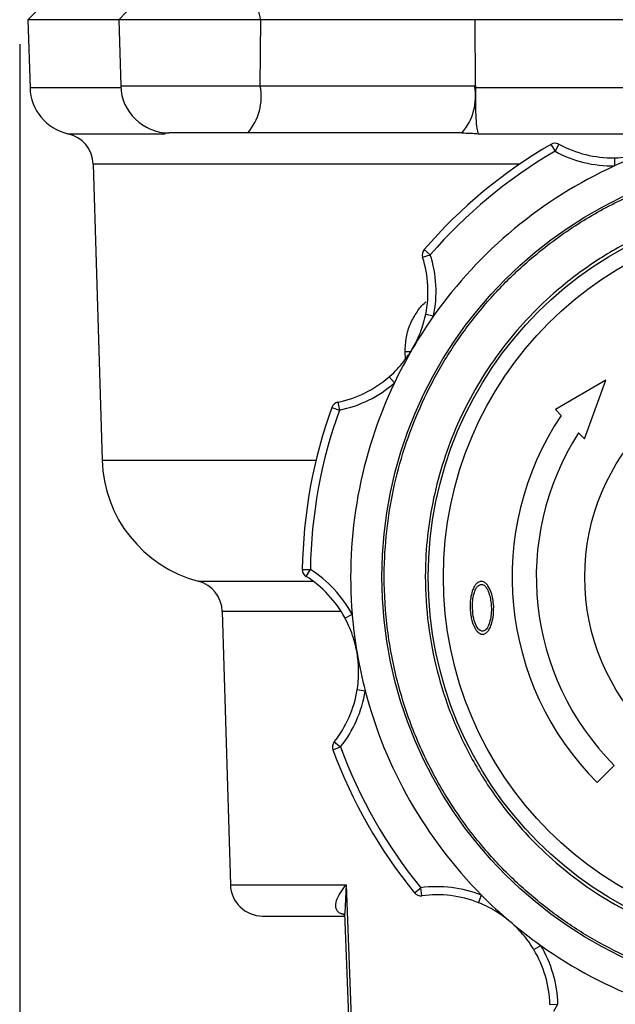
# Model space of a CAD drawing. Header units: millimetres. Extents: x 30 to 405, y 11 to 273.
# Tile 21 of 25: x 245 to 264, y 182 to 212. Entities that reach past the tile are written whole.
import ezdxf

# ---------------------------------------------------------------- set-up
doc = ezdxf.new("R2010")
doc.units = ezdxf.units.MM
doc.layers.add('10', color=7, linetype='Continuous')
doc.styles.add('SLDTEXTSTYLE0', font='TXT', dxfattribs={"width": 0.7})
doc.dimstyles.new('SLDDIMSTYLE0', dxfattribs={"dimtxt": 8, "dimasz": 2.3, "dimexe": 0, "dimexo": 0.0625, "dimgap": 2, "dimtad": 1, "dimdec": 3, "dimlfac": 2, "dimrnd": 1e-09, "dimzin": 12, "dimdsep": 46, "dimtxsty": 'SLDTEXTSTYLE0', "dimsah": 1, "dimcen": 0.09, "dimadec": 0, "dimazin": 3, "dimtfac": 1, "dimtdec": 3, "dimtofl": 0, "dimtmove": 0, "dimatfit": 3, "dimfxl": 1, "dimfrac": 2, "dimtolj": 1, "dimtzin": 12, "dimarcsym": 0})

# ---------------------------------------------------------------- blocks, each defined once
blk = doc.blocks.new('_D_12')
at = {"layer": '10', "transparency": 16777216}
for p, q in [((245.185, 211.361), (245.185, 164.05)), ((317.323, 197.423), (317.323, 164.05)), ((317.323, 165.05), (245.185, 165.05))]:
    blk.add_line(p, q, dxfattribs=at)
for points in [[(245.185, 165.05), (247.485, 164.65), (247.485, 165.45)], [(317.323, 165.05), (315.023, 165.45), (315.023, 164.65)]]:
    blk.add_solid(points, dxfattribs=at)
at = {"layer": '10', "transparency": 16777216, "insert": (270.197, 175.362), "char_height": 8, "attachment_point": 1, "style": 'SLDTEXTSTYLE0'}
blk.add_mtext('144', dxfattribs=at)

msp = doc.modelspace()

# ---------------------------------------------------------------- linework, layer by layer
at = {"color": 7, "linetype": 'Continuous', "lineweight": 25}
for p, q in [((245.685204, 212.361469), (245.44241, 212.118675)), ((248.497127, 212.361469), (248.254333, 212.118675)), ((252.651129, 212.118675), (252.588289, 212.361469)), ((245.44241, 212.118675), (245.505055, 210.007964)), ((248.254333, 212.118675), (245.44241, 212.118675)), ((248.254333, 212.118675), (248.315226, 210.06697)), ((252.651129, 212.118675), (248.254333, 212.118675)), ((252.635368, 210.06697), (252.651129, 212.118675)), ((259.297177, 212.118675), (252.651129, 212.118675)), ((291.573238, 212.118675), (259.297171, 212.118675)), ((259.307344, 210.066806), (259.297177, 212.118675)), ((252.635368, 210.06697), (259.271162, 210.06697)), ((259.271162, 210.06697), (259.307344, 210.066806)), ((259.307344, 210.066806), (259.306316, 210.007964)), ((258.883105, 208.611469), (252.247311, 208.611469)), ((261.639517, 208.258382), (261.765254, 208.042302)), ((261.884185, 208.262201), (261.765254, 208.042302)), ((247.464003, 207.641135), (247.735851, 198.481622)), ((263.60513, 207.84164), (263.609238, 207.591674)), ((257.713916, 205.00353), (257.902969, 204.839949)), ((257.664848, 204.763802), (257.902969, 204.839949)), ((257.759395, 202.994739), (258.004276, 202.944407)), ((256.625615, 201.057358), (256.789437, 200.868513)), ((263.336408, 200.960265), (261.775151, 200.046649)), ((262.677917, 199.143883), (263.336408, 200.960265)), ((254.851992, 200.113128), (255.087205, 200.028424)), ((255.036964, 200.273324), (255.087205, 200.028424)), ((261.775151, 200.046649), (261.955272, 199.866528)), ((262.49689, 199.324909), (262.677917, 199.143883)), ((253.936985, 195.09644), (254.186957, 195.09265)), ((254.053491, 194.881257), (254.186957, 195.09265)), ((251.459435, 193.795041), (251.710618, 185.331803)), ((255.26305, 193.58685), (255.482993, 193.7057)), ((255.639849, 191.37395), (255.886731, 191.334589)), ((254.926839, 189.75218), (255.122745, 189.59687)), ((254.888114, 189.510565), (255.122745, 189.59687)), ((263.071243, 188.497508), (263.601573, 189.027838)), ((255.292305, 185.331803), (255.614697, 176.846636)), ((257.411843, 185.079404), (257.605769, 185.237179)), ((257.639409, 184.989453), (257.605769, 185.237179)), ((259.398014, 184.775369), (259.490105, 185.00779)), ((261.109083, 183.322392), (261.323507, 183.450932)), ((261.60534, 181.621729), (261.855243, 181.628681)), ((261.730981, 181.41175), (261.855243, 181.628681))]:
    msp.add_line(p, q, dxfattribs=at)
at = {"color": 8, "linetype": 'Continuous', "lineweight": 25}
for p, q in [((248.318141, 210.007964), (245.505055, 210.007964)), ((248.315226, 210.06697), (252.635368, 210.06697)), ((266.781645, 210.007964), (259.306316, 210.007964)), ((246.680424, 208.587867), (249.688151, 208.587867)), ((259.387454, 208.587867), (265.703404, 208.587867)), ((260.664222, 207.641135), (247.464003, 207.641135)), ((257.131149, 201.608415), (257.124598, 201.831803)), ((247.735851, 198.481622), (254.363891, 198.481622)), ((250.714718, 194.732357), (254.27075, 194.732357)), ((255.141089, 193.795041), (251.459435, 193.795041)), ((251.710618, 185.331803), (255.292305, 185.331803)), ((255.292305, 185.331803), (255.258361, 184.454204)), ((255.253538, 184.392125), (255.087765, 184.451707))]:
    msp.add_line(p, q, dxfattribs=at)
at = {"color": 8, "linetype": 'Continuous', "lineweight": 25, "flags": 128}
msp.add_lwpolyline([(255.251162, 184.390884), (255.199071, 184.418959), (255.087765, 184.451707)], dxfattribs=at)
at = {"color": 7, "linetype": 'Continuous', "lineweight": 25, "flags": 128}
msp.add_lwpolyline([(255.24992, 184.453896), (255.360611, 181.516302), (255.537071, 176.842587)], dxfattribs=at)
at = {"color": 7, "linetype": 'Continuous', "lineweight": 25}
for radius in [13.029289, 11.597361, 11.125, 6.75]:
    msp.add_circle((269.435204, 194.861469), radius, dxfattribs=at)
for centre, radius, start, end in [((247.004394, 210.052463), 1.5, 181.7, 257.5269433), ((249.814566, 210.111469), 1.5, 181.7, 270), ((250.949211, 209.737042), 1.718132, 319.0716538, 11.0710841), ((257.585005, 209.737042), 1.718132, 319.0716538, 11.0710841), ((246.464443, 207.611469), 1, 1.7, 77.5269433), ((269.435204, 194.861469), 15.5, 120.1952011, 139.1313968), ((261.765254, 208.042302), 0.25, 61.5933536, 120.1952011), ((263.547684, 211.337923), 3.496755, 241.5933536, 270.9413294), ((269.435204, 194.861469), 15.25, 120.1952011, 139.1313968), ((263.547684, 211.337923), 3.746755, 241.5933536, 270.9413294), ((269.435204, 194.861469), 14, 109.6632989, 114.591158), ((269.435204, 194.861469), 14, 114.591158, 144.7354399), ((257.902969, 204.839949), 0.25, 139.1313968, 197.7332443), ((254.334241, 203.69874), 3.496755, 348.3852685, 17.7332443), ((254.334241, 203.69874), 3.746755, 348.3852685, 17.7332443), ((269.435204, 194.861469), 14, 144.7354399, 149.6632989), ((269.435204, 194.861469), 14, 149.6632989, 154.591158), ((254.334241, 203.69874), 3.496755, 281.5933536, 310.9413294), ((254.334241, 203.69874), 3.746755, 281.5933536, 310.9413294), ((269.435204, 194.861469), 14, 154.591158, 184.7354399), ((269.435204, 194.861469), 15.5, 160.1952011, 179.1313968), ((269.435204, 194.861469), 15.25, 160.1952011, 179.1313968), ((255.087205, 200.028424), 0.25, 101.5933536, 160.1952011), ((269.435204, 194.861469), 9, 146.2122708, 224.9999994), ((269.435204, 194.861469), 8.25, 147.2466891, 224.9999994), ((251.73409, 198.600287), 4, 181.7, 255.2357162), ((254.186957, 195.09265), 0.25, 179.1313968, 237.7332443), ((252.186707, 191.9245), 3.496755, 28.3852685, 57.7332443), ((252.186707, 191.9245), 3.746755, 28.3852685, 57.7332443), ((250.459875, 193.765375), 1, 1.7, 75.2357162), ((269.435204, 194.861469), 14, 184.7354399, 189.6632989), ((269.435204, 194.861469), 14, 189.6632989, 194.591158), ((252.186707, 191.9245), 3.496755, 321.5933536, 350.9413294), ((252.186707, 191.9245), 3.746755, 321.5933536, 350.9413294), ((269.435204, 194.861469), 14, 194.591158, 224.7354399), ((255.122745, 189.59687), 0.25, 141.5933536, 200.1952011), ((269.435204, 194.861469), 15.5, 200.1952011, 219.1313968), ((269.435204, 194.861469), 15.25, 200.1952011, 219.1313968), ((252.710178, 185.361469), 1, 181.7, 270), ((257.605769, 185.237179), 0.25, 219.1313968, 277.7332443), ((258.109936, 181.5245), 3.746755, 68.3852685, 97.7332443), ((258.109936, 181.5245), 3.496755, 68.3852685, 97.7332443), ((269.435204, 194.861469), 14, 224.7354399, 229.6632989), ((269.435204, 194.861469), 14, 229.6632989, 234.591158), ((258.109936, 181.5245), 3.496755, 1.5933536, 30.9413294), ((269.435204, 194.861469), 14, 234.591158, 264.7354399), ((258.109936, 181.5245), 3.746755, 1.5933536, 30.9413294)]:
    msp.add_arc(centre, radius, start, end, dxfattribs=at)
at = {"color": 8, "linetype": 'Continuous', "lineweight": 25}
msp.add_arc((257.500486, 181.608241), 20.227055, 90.5635227, 91.0648137, dxfattribs=at)
at = {"color": 7, "linetype": 'Continuous', "lineweight": 25}
for points, knots in [([(259.306316, 210.007964), (259.30224, 209.833286), (259.294085, 209.483747), (259.312675, 209.049386), (259.341893, 208.729874), (259.372264, 208.635212), (259.387454, 208.587867)], [0, 0, 0, 0, 0.249654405, 0.499568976, 0.749710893, 1, 1, 1, 1]), ([(258.883105, 208.611469), (258.967315, 208.610441), (259.060746, 208.6093), (259.17115, 208.60378), (259.255158, 208.599101), (259.329832, 208.59276), (259.387454, 208.587867)], [0, 0, 0, 0, 0.500246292, 0.555020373, 0.656637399, 1, 1, 1, 1]), ([(263.60513, 207.84164), (263.617237, 207.84188), (263.839465, 207.846283), (264.222946, 207.892589), (264.570904, 207.990375), (264.722109, 208.044291), (264.724314, 208.045077)], [0, 0, 0, 0, 0.031011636, 0.569260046, 0.993718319, 1, 1, 1, 1]), ([(273.795664, 182.658553), (273.293342, 182.498799), (272.273196, 182.174361), (270.658306, 181.927659), (269.118649, 181.877599), (267.690639, 181.998385), (266.393179, 182.241966), (265.117884, 182.618438), (263.88006, 183.128715), (262.700782, 183.762874), (261.601463, 184.510742), (260.590565, 185.360015), (259.592787, 186.388247), (258.652887, 187.610008), (257.830981, 189.019348), (257.202078, 190.490131), (256.75647, 192.026409), (256.499036, 193.637464), (256.45182, 195.178199), (256.572004, 196.605992), (256.815732, 197.903506), (257.192164, 199.178786), (257.702452, 200.416616), (258.336611, 201.595882), (259.084466, 202.695242), (259.933791, 203.705992), (260.961808, 204.704373), (262.184571, 205.641412), (263.590074, 206.474058), (264.584892, 206.869612), (265.074744, 207.064385)], [0, 0, 0, 0, 0.038816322, 0.07883052, 0.119975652, 0.152136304, 0.184303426, 0.217148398, 0.249999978, 0.28284495, 0.31569653, 0.347857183, 0.380024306, 0.421163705, 0.46118221, 0.499999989, 0.538811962, 0.578830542, 0.619975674, 0.652136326, 0.684303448, 0.71714842, 0.75, 0.782844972, 0.815696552, 0.847857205, 0.880024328, 0.921163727, 0.961180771, 1, 1, 1, 1]), ([(265.502687, 205.866771), (265.060944, 205.69112), (264.163834, 205.3344), (262.896237, 204.58353), (261.793521, 203.738474), (260.866332, 202.838038), (260.100405, 201.926558), (259.425889, 200.93503), (258.853995, 199.871579), (258.393744, 198.755159), (258.054267, 197.605119), (257.83443, 196.434866), (257.72603, 195.147271), (257.768619, 193.757741), (258.00073, 192.304788), (258.402606, 190.919281), (258.969787, 189.592845), (259.710979, 188.32179), (260.558638, 187.219943), (261.45853, 186.29256), (262.370144, 185.52668), (263.361636, 184.852152), (264.425097, 184.280259), (265.541511, 183.820016), (266.691564, 183.480503), (267.86177, 183.2608), (269.149559, 183.151856), (270.538151, 183.197013), (271.994565, 183.419439), (272.91466, 183.712072), (273.367721, 183.856167)], [0, 0, 0, 0, 0.038816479, 0.078830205, 0.119975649, 0.152135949, 0.184303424, 0.217148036, 0.249999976, 0.282844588, 0.315696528, 0.347856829, 0.380024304, 0.421163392, 0.461181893, 0.499999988, 0.538811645, 0.578830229, 0.619975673, 0.652135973, 0.684303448, 0.71714806, 0.75, 0.782844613, 0.815696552, 0.847856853, 0.880024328, 0.921163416, 0.961180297, 1, 1, 1, 1]), ([(257.352193, 201.932597), (257.353374, 201.934618), (257.434362, 202.073222), (257.594902, 202.397049), (257.711431, 202.765319), (257.756917, 202.982887), (257.759395, 202.994739)], [0, 0, 0, 0, 0.006281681, 0.430739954, 0.968988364, 1, 1, 1, 1]), ([(256.625615, 201.057358), (256.634735, 201.065323), (256.802142, 201.211542), (257.06614, 201.493511), (257.269836, 201.792083), (257.35101, 201.930577), (257.352193, 201.932597)], [0, 0, 0, 0, 0.031011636, 0.569260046, 0.993718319, 1, 1, 1, 1]), ([(259.471322, 194.723125), (259.454768, 194.720098), (259.406687, 194.711307), (259.337329, 194.666984), (259.270655, 194.581689), (259.208018, 194.445738), (259.15945, 194.270547), (259.13205, 194.071192), (259.134983, 193.943843), (259.136461, 193.879635)], [0, 0, 0, 0, 0.0516483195, 0.1500086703, 0.2442220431, 0.3824820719, 0.6080663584, 0.8023881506, 1, 1, 1, 1]), ([(259.209549, 193.884855), (259.208694, 193.901501), (259.204414, 193.98487), (259.209683, 194.102102), (259.234026, 194.26624), (259.26987, 194.40177), (259.323595, 194.523724), (259.380377, 194.590619), (259.430877, 194.621556), (259.462471, 194.62768), (259.473932, 194.629901)], [0, 0, 0, 0, 0.059348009, 0.29723803, 0.415996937, 0.649834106, 0.794906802, 0.8858724, 0.958597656, 1, 1, 1, 1]), ([(259.866591, 193.935196), (259.865878, 193.951849), (259.862304, 194.035247), (259.842135, 194.184649), (259.791595, 194.390488), (259.720478, 194.552659), (259.634665, 194.663829), (259.562212, 194.70936), (259.504114, 194.724347), (259.476216, 194.723307), (259.471322, 194.723125)], [0, 0, 0, 0, 0.052562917, 0.263240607, 0.473941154, 0.720072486, 0.815408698, 0.912040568, 0.984567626, 1, 1, 1, 1]), ([(259.473932, 194.629901), (259.490246, 194.629341), (259.522824, 194.628224), (259.5706, 194.60483), (259.639929, 194.538956), (259.70345, 194.409576), (259.748771, 194.264234), (259.777409, 194.111524), (259.800622, 193.934858), (259.791378, 193.788208), (259.786046, 193.703628)], [0, 0, 0, 0, 0.046101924, 0.092060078, 0.147691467, 0.316329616, 0.493769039, 0.582166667, 0.759014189, 1, 1, 1, 1]), ([(259.531731, 193.089468), (259.54806, 193.093478), (259.597292, 193.105566), (259.669866, 193.155039), (259.740456, 193.252809), (259.803384, 193.406288), (259.860169, 193.639382), (259.864243, 193.827058), (259.866591, 193.935196)], [0, 0, 0, 0, 0.05186005, 0.1563591, 0.262423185, 0.421152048, 0.666469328, 1, 1, 1, 1]), ([(259.136461, 193.879635), (259.137504, 193.862998), (259.14272, 193.779733), (259.161485, 193.643736), (259.20052, 193.434601), (259.278483, 193.271567), (259.371685, 193.15194), (259.441814, 193.105964), (259.496955, 193.089079), (259.526512, 193.08941), (259.531731, 193.089468)], [0, 0, 0, 0, 0.052593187, 0.26323079, 0.432881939, 0.722352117, 0.823111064, 0.906822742, 0.983549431, 1, 1, 1, 1]), ([(259.52651, 193.182692), (259.50976, 193.185041), (259.467158, 193.191016), (259.387349, 193.242781), (259.304559, 193.376511), (259.23101, 193.598186), (259.217311, 193.781173), (259.209549, 193.884855)], [0, 0, 0, 0, 0.061201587, 0.155655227, 0.333957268, 0.622613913, 1, 1, 1, 1]), ([(259.786046, 193.703628), (259.784163, 193.687055), (259.774727, 193.604006), (259.741815, 193.457793), (259.691293, 193.305187), (259.616795, 193.221302), (259.569281, 193.190081), (259.53689, 193.184486), (259.52651, 193.182692)], [0, 0, 0, 0, 0.081095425, 0.406382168, 0.732812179, 0.840855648, 0.948999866, 1, 1, 1, 1]), ([(255.633847, 192.511458), (255.633453, 192.513765), (255.6064, 192.672), (255.521229, 193.023258), (255.373776, 193.380273), (255.268771, 193.576178), (255.26305, 193.58685)], [0, 0, 0, 0, 0.006281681, 0.430739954, 0.968988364, 1, 1, 1, 1]), ([(255.639849, 191.37395), (255.641715, 191.385914), (255.675969, 191.605531), (255.696957, 191.991227), (255.661079, 192.350879), (255.634239, 192.50915), (255.633847, 192.511458)], [0, 0, 0, 0, 0.031011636, 0.569260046, 0.993718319, 1, 1, 1, 1]), ([(255.087765, 184.451707), (255.062259, 184.475494), (255.006002, 184.527961), (254.963615, 184.657394), (254.98868, 184.922038), (255.16915, 185.165596), (255.292305, 185.331803)], [0, 0, 0, 0, 0.09957681, 0.219632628, 0.467468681, 1, 1, 1, 1]), ([(260.37331, 184.189915), (260.371524, 184.191429), (260.24909, 184.295255), (259.95806, 184.509587), (259.61562, 184.688296), (259.409256, 184.770871), (259.398014, 184.775369)], [0, 0, 0, 0, 0.006281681, 0.430739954, 0.968988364, 1, 1, 1, 1]), ([(252.710178, 184.361469), (252.742102, 184.361469), (252.80595, 184.361469), (253.331213, 184.361469), (254.109461, 184.361469), (254.876369, 184.361469), (255.242945, 184.361469)], [0, 0, 0, 0, 0.255383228, 0.510766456, 0.766149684, 1, 1, 1, 1]), ([(261.109083, 183.322392), (261.102822, 183.332756), (260.987895, 183.52301), (260.756052, 183.831961), (260.497388, 184.084409), (260.375093, 184.188398), (260.37331, 184.189915)], [0, 0, 0, 0, 0.031011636, 0.569260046, 0.993718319, 1, 1, 1, 1])]:
    msp.add_open_spline(points, degree=3, knots=knots, dxfattribs=at)
msp.add_open_spline([(252.247311, 208.611469), (252.102237, 208.611469), (251.81209, 208.611469), (251.366482, 208.611469), (250.9426, 208.611469), (250.560389, 208.611469), (250.239794, 208.611469), (249.999858, 208.611469), (249.84397, 208.611469), (249.824367, 208.611469), (249.814566, 208.611469)], degree=3, dxfattribs=at)
at = {"color": 8, "linetype": 'Continuous', "lineweight": 25}
msp.add_open_spline([(257.124598, 201.831803), (257.130164, 201.984687), (257.141289, 202.290294), (257.277344, 202.715531), (257.485869, 203.066893), (257.64973, 203.302394), (257.762594, 203.373337), (257.771449, 203.378903)], degree=3, knots=[0, 0, 0, 0, 0.246613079, 0.4929670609, 0.7376248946, 0.9794128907, 1, 1, 1, 1], dxfattribs=at)

# ---------------------------------------------------------------- dimensions: what is measured, and where the dimension line sits
at = {"layer": '10'}
dim = msp.add_linear_dim(base=(245.185204, 165.049765), p1=(317.323468, 198.422639), p2=(245.185204, 212.361469), dimstyle='SLDDIMSTYLE0', dxfattribs=at)
dim.commit()
dim.dimension.update_dxf_attribs({"geometry": '_D_12', "text_midpoint": (275.463422, 165.049765), "dimtype": 160})

doc.saveas('drawing.dxf')
